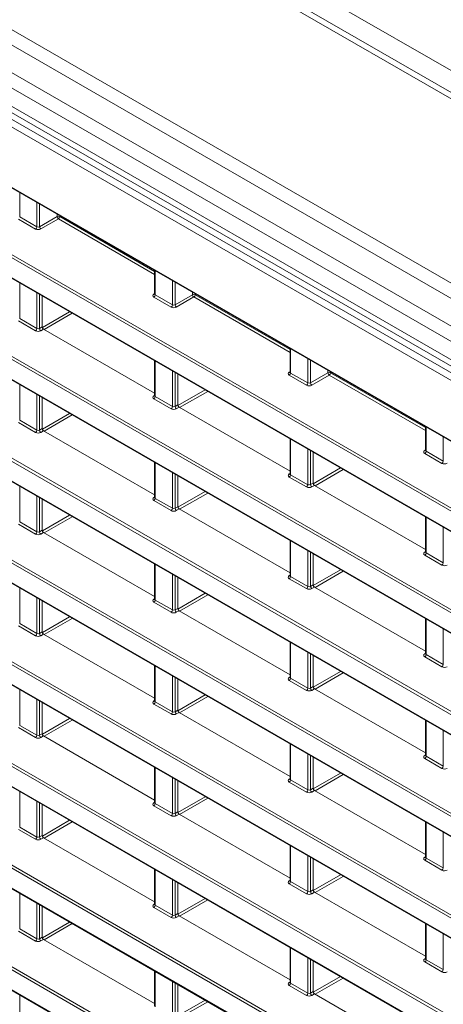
# Model space of a CAD drawing. Header units: millimetres. Extents: x 0 to 1118, y 0 to 864.
# Tile 27 of 256: x 139 to 151, y 158 to 184. Entities that reach past the tile are written whole.
import ezdxf

# ---------------------------------------------------------------- set-up
doc = ezdxf.new("R2010")
doc.units = ezdxf.units.MM

msp = doc.modelspace()

# ---------------------------------------------------------------- linework, layer by layer
at = {"color": 7, "linetype": 'Continuous', "lineweight": 15}
for p, q in [((242.924, 129.2115), (98.5504, 212.5566)), ((93.4543, 208.1696), (237.8278, 124.8246)), ((95.2709, 205.1086), (236.0016, 123.8665)), ((96.9107, 201.743), (174.2177, 157.1146)), ((91.6047, 199.3579), (181.8815, 147.2422)), ((96.8864, 199.0329), (174.6973, 154.1136)), ((91.6047, 196.6338), (184.137, 143.2161)), ((91.6047, 193.9098), (184.137, 140.492)), ((91.6047, 191.1857), (184.137, 137.768)), ((91.6047, 188.4616), (184.137, 135.0439)), ((91.6047, 185.7376), (184.137, 132.3198)), ((142.7976, 177.672), (142.7976, 177.0369)), ((139.7918, 176.9882), (139.7918, 176.1609)), ((142.7975, 177.0371), (142.7962, 177.0308)), ((142.7976, 174.3849), (139.8272, 176.0997)), ((146.4215, 175.58), (146.4215, 174.9448)), ((142.7976, 175.253), (142.7976, 174.3128)), ((143.4157, 174.8962), (143.4157, 174.0689)), ((146.4214, 174.9451), (146.4201, 174.9387)), ((142.7975, 174.3131), (142.7962, 174.3067)), ((139.7918, 174.2642), (139.7918, 173.4369)), ((146.4215, 172.2929), (143.4511, 174.0077)), ((142.7976, 171.6608), (139.8272, 173.3756)), ((150.0454, 173.4879), (150.0454, 172.8528)), ((146.4215, 173.161), (146.4215, 172.2208)), ((147.0397, 172.8041), (147.0397, 171.9768)), ((150.0453, 172.853), (150.044, 172.8467)), ((142.7976, 172.529), (142.7976, 171.5887)), ((146.4214, 172.221), (146.4201, 172.2147)), ((143.4157, 172.1721), (143.4157, 171.3448)), ((150.0454, 170.2008), (147.075, 171.9156)), ((139.7918, 171.5401), (139.7918, 170.7128)), ((142.7975, 171.589), (142.7962, 171.5826)), ((146.4215, 169.5688), (143.4511, 171.2836)), ((150.0454, 171.0689), (150.0454, 170.1287)), ((142.7976, 168.9368), (139.8272, 170.6516)), ((146.4215, 170.4369), (146.4215, 169.4967)), ((150.0453, 170.129), (150.044, 170.1226)), ((147.0397, 170.0801), (147.0397, 169.2528)), ((142.7976, 169.8049), (142.7976, 168.8647)), ((143.4157, 169.448), (143.4157, 168.6207)), ((146.4214, 169.4969), (146.4201, 169.4906)), ((150.0454, 167.4768), (147.075, 169.1915)), ((139.7918, 168.816), (139.7918, 167.9887)), ((142.7975, 168.8649), (142.7962, 168.8586)), ((146.4215, 166.8447), (143.4511, 168.5595)), ((150.0454, 168.3449), (150.0454, 167.4047)), ((142.7976, 166.2127), (139.8272, 167.9275)), ((146.4215, 167.7128), (146.4215, 166.7726)), ((147.0397, 167.356), (147.0397, 166.5287)), ((150.0453, 167.4049), (150.044, 167.3986)), ((142.7976, 167.0808), (142.7976, 166.1406)), ((143.4157, 166.724), (143.4157, 165.8967)), ((146.4214, 166.7729), (146.4201, 166.7665)), ((150.0454, 164.7527), (147.075, 166.4675)), ((142.7975, 166.1408), (142.7962, 166.1345)), ((139.7918, 166.0919), (139.7918, 165.2647)), ((146.4215, 164.1207), (143.4511, 165.8354)), ((150.0454, 165.6208), (150.0454, 164.6806)), ((142.7976, 163.4886), (139.8272, 165.2034)), ((146.4215, 164.9888), (146.4215, 164.0486)), ((147.0397, 164.6319), (147.0397, 163.8046)), ((150.0453, 164.6808), (150.044, 164.6745)), ((142.7976, 164.3568), (142.7976, 163.4165)), ((146.4214, 164.0488), (146.4201, 164.0425)), ((143.4157, 163.9999), (143.4157, 163.1726)), ((150.0454, 162.0286), (147.075, 163.7434)), ((139.7918, 163.3679), (139.7918, 162.5406)), ((142.7975, 163.4168), (142.7962, 163.4104)), ((146.4215, 161.3966), (143.4511, 163.1114)), ((150.0454, 162.8967), (150.0454, 161.9565)), ((142.7976, 160.7646), (139.8272, 162.4794)), ((146.4215, 162.2647), (146.4215, 161.3245)), ((147.0397, 161.9079), (147.0397, 161.0806)), ((150.0453, 161.9567), (150.044, 161.9504)), ((142.7976, 161.6327), (142.7976, 160.6925)), ((143.4157, 161.2758), (143.4157, 160.4485)), ((146.4214, 161.3247), (146.4201, 161.3184)), ((150.0454, 159.3045), (147.075, 161.0193)), ((139.7918, 160.6438), (139.7918, 159.8165)), ((142.7975, 160.6927), (142.7962, 160.6864)), ((146.4215, 158.6725), (143.4511, 160.3873)), ((150.0454, 160.1727), (150.0454, 159.2324)), ((142.7976, 158.0405), (139.8272, 159.7553)), ((146.4215, 159.5406), (146.4215, 158.6004)), ((147.0397, 159.1838), (147.0397, 158.3565)), ((150.0453, 159.2327), (150.044, 159.2263)), ((142.7976, 158.9086), (142.7976, 157.9684)), ((143.4157, 158.5518), (143.4157, 157.7245)), ((146.4214, 158.6007), (146.4201, 158.5943)), ((150.0454, 156.5805), (147.075, 158.2953))]:
    msp.add_line(p, q, dxfattribs=at)
at = {"color": 9, "linetype": 'Continuous', "lineweight": 0}
for p, q in [((99.337, 212.6988), (243.4583, 129.4993)), ((242.674, 129.1868), (98.3005, 212.5318)), ((238.401, 126.72), (94.0275, 210.0651)), ((238.151, 126.4561), (93.7775, 209.8012)), ((237.8278, 125.8963), (93.4543, 209.2414)), ((237.7242, 125.5478), (93.3507, 208.8929)), ((237.7242, 125.0535), (93.3507, 208.3986)), ((238.3609, 124.1366), (92.8909, 208.1146)), ((92.9777, 208.2668), (238.4477, 124.2888)), ((95.2605, 205.1315), (235.9912, 123.8894)), ((174.7235, 157.3717), (96.6902, 202.4193)), ((96.725, 202.4802), (174.6867, 157.4739)), ((96.9003, 201.7659), (174.2721, 157.1001)), ((181.4366, 148.0481), (91.5943, 199.913)), ((91.6291, 199.9738), (181.4713, 148.109)), ((96.9108, 199.6488), (174.2017, 155.0297)), ((91.5943, 199.3808), (181.8711, 147.2651)), ((174.2722, 154.9081), (96.8761, 199.588)), ((96.8761, 199.0558), (174.7236, 154.1154)), ((91.6291, 197.2498), (184.1613, 143.832)), ((184.1266, 143.7712), (91.5943, 197.1889)), ((91.5943, 196.6567), (184.1266, 143.239)), ((184.1266, 141.0471), (91.5943, 194.4648)), ((91.6291, 194.5257), (184.1613, 141.108)), ((91.5943, 193.9327), (184.1266, 140.5149)), ((184.1266, 138.323), (91.5943, 191.7408)), ((91.6291, 191.8016), (184.1613, 138.3839)), ((91.5943, 191.2086), (184.1266, 137.7909)), ((91.6291, 189.0776), (184.1613, 135.6598)), ((184.1266, 135.599), (91.5943, 189.0167)), ((91.5943, 188.4845), (184.1266, 135.0668)), ((184.1266, 132.8749), (91.5943, 186.2926)), ((91.6291, 186.3535), (184.1613, 132.9358)), ((91.5943, 185.7605), (184.1266, 132.3427)), ((139.1883, 179.7556), (139.1883, 179.1081)), ((139.6491, 178.8421), (139.6491, 179.4896)), ((139.7192, 179.4491), (139.7192, 178.8431)), ((139.1883, 179.1081), (139.6491, 178.8421)), ((139.7192, 178.8431), (140.1881, 179.1138)), ((140.2235, 179.0526), (139.7546, 178.7819)), ((140.1881, 179.1138), (140.1881, 179.1784)), ((142.7976, 177.5666), (140.2235, 179.0526)), ((140.2582, 179.138), (140.2582, 179.1134)), ((140.2582, 179.1134), (142.7976, 177.6475)), ((139.6144, 178.7812), (139.1536, 179.0472)), ((142.8122, 177.6636), (142.8122, 177.0161)), ((139.1883, 177.3366), (139.1883, 176.384)), ((143.2731, 176.75), (143.2731, 177.3975)), ((143.3432, 177.3571), (143.3432, 176.7511)), ((139.6491, 176.118), (139.6491, 177.0706)), ((139.7192, 177.0301), (139.7192, 176.119)), ((142.7763, 177.0375), (142.7976, 177.0507)), ((143.2383, 176.6891), (142.7775, 176.9552)), ((142.8122, 177.0161), (143.2731, 176.75)), ((143.3432, 176.7511), (143.8121, 177.0218)), ((143.8474, 176.9605), (143.3785, 176.6898)), ((143.8121, 177.0218), (143.8121, 177.0864)), ((146.4215, 175.4745), (143.8474, 176.9605)), ((143.8821, 177.0459), (143.8821, 177.0214)), ((143.8821, 177.0214), (146.4215, 175.5555)), ((139.7942, 176.1447), (140.5237, 176.5657)), ((140.5944, 176.5249), (139.8425, 176.0909)), ((139.6144, 176.0571), (139.1536, 176.3232)), ((139.1883, 176.384), (139.6491, 176.118)), ((139.7192, 176.119), (139.7918, 176.1609)), ((139.8272, 176.0997), (139.7546, 176.0578)), ((146.4361, 175.5715), (146.4361, 174.924)), ((142.8122, 175.2446), (142.8122, 174.292)), ((146.897, 174.658), (146.897, 175.3055)), ((146.9671, 175.265), (146.9671, 174.659)), ((143.2731, 174.0259), (143.2731, 174.9785)), ((143.3432, 174.9381), (143.3432, 174.027)), ((146.4002, 174.9455), (146.4215, 174.9586)), ((146.8623, 174.5971), (146.4014, 174.8631)), ((146.4361, 174.924), (146.897, 174.658)), ((146.9671, 174.659), (147.436, 174.9297)), ((147.4713, 174.8685), (147.0024, 174.5978)), ((147.436, 174.9297), (147.436, 174.9943)), ((150.0454, 173.3825), (147.4713, 174.8685)), ((147.5061, 174.9539), (147.5061, 174.9294)), ((147.5061, 174.9294), (150.0454, 173.4634)), ((139.1883, 174.6126), (139.1883, 173.66)), ((139.6491, 173.3939), (139.6491, 174.3465)), ((139.7192, 174.3061), (139.7192, 173.395)), ((142.7763, 174.3134), (142.7976, 174.3266)), ((143.4182, 174.0526), (144.1476, 174.4737)), ((144.2183, 174.4329), (143.4664, 173.9988)), ((143.2383, 173.9651), (142.7775, 174.2311)), ((142.8122, 174.292), (143.2731, 174.0259)), ((143.3432, 174.027), (143.4157, 174.0689)), ((139.7943, 173.4205), (140.5238, 173.8416)), ((140.5945, 173.8008), (139.8426, 173.3667)), ((143.4511, 174.0077), (143.3785, 173.9658)), ((139.6144, 173.333), (139.1536, 173.5991)), ((139.1883, 173.66), (139.6491, 173.3939)), ((139.7192, 173.395), (139.7918, 173.4369)), ((139.8272, 173.3756), (139.7546, 173.3337)), ((150.0601, 173.4795), (150.0601, 172.832)), ((146.4361, 173.1525), (146.4361, 172.1999)), ((150.5209, 172.5659), (150.5209, 173.2135)), ((146.897, 171.9339), (146.897, 172.8865)), ((146.9671, 172.846), (146.9671, 171.9349)), ((150.0241, 172.8534), (150.0454, 172.8666)), ((150.4862, 172.5051), (150.0253, 172.7711)), ((150.0601, 172.832), (150.5209, 172.5659)), ((142.8122, 172.5205), (142.8122, 171.5679)), ((143.2731, 171.3019), (143.2731, 172.2545)), ((143.3432, 172.214), (143.3432, 171.3029)), ((146.4002, 172.2214), (146.4215, 172.2346)), ((146.4361, 172.1999), (146.897, 171.9339)), ((147.0421, 171.9606), (147.7715, 172.3817)), ((147.8422, 172.3408), (147.0903, 171.9068)), ((146.8623, 171.873), (146.4014, 172.1391)), ((146.9671, 171.9349), (147.0397, 171.9768)), ((139.1883, 171.8885), (139.1883, 170.9359)), ((143.4182, 171.3285), (144.1477, 171.7496)), ((144.2184, 171.7088), (143.4665, 171.2747)), ((147.075, 171.9156), (147.0024, 171.8737)), ((139.6491, 170.6699), (139.6491, 171.6224)), ((139.7192, 171.582), (139.7192, 170.6709)), ((142.7763, 171.5894), (142.7976, 171.6025)), ((143.2383, 171.241), (142.7775, 171.507)), ((142.8122, 171.5679), (143.2731, 171.3019)), ((143.3432, 171.3029), (143.4157, 171.3448)), ((143.4511, 171.2836), (143.3785, 171.2417)), ((139.6144, 170.609), (139.1536, 170.875)), ((139.1883, 170.9359), (139.6491, 170.6699)), ((139.7943, 170.6963), (140.5238, 171.1175)), ((140.5946, 171.0767), (139.8427, 170.6426)), ((150.0601, 171.0605), (150.0601, 170.1079)), ((139.7192, 170.6709), (139.7918, 170.7128)), ((139.8272, 170.6516), (139.7546, 170.6097)), ((150.5209, 169.8419), (150.5209, 170.7944)), ((146.4361, 170.4285), (146.4361, 169.4759)), ((146.897, 169.2098), (146.897, 170.1624)), ((146.9671, 170.122), (146.9671, 169.2109)), ((150.0241, 170.1293), (150.0454, 170.1425)), ((150.0601, 170.1079), (150.5209, 169.8419)), ((150.4862, 169.781), (150.0253, 170.047)), ((142.8122, 169.7964), (142.8122, 168.8438)), ((147.0421, 169.2364), (147.7716, 169.6575)), ((147.8423, 169.6167), (147.0904, 169.1827)), ((143.2731, 168.5778), (143.2731, 169.5304)), ((143.3432, 169.4899), (143.3432, 168.5789)), ((146.4002, 169.4973), (146.4215, 169.5105)), ((146.8623, 169.149), (146.4014, 169.415)), ((146.4361, 169.4759), (146.897, 169.2098)), ((139.1883, 169.1644), (139.1883, 168.2118)), ((146.9671, 169.2109), (147.0397, 169.2528)), ((147.075, 169.1915), (147.0024, 169.1497)), ((139.6491, 167.9458), (139.6491, 168.8984)), ((139.7192, 168.8579), (139.7192, 167.9468)), ((142.7763, 168.8653), (142.7976, 168.8785)), ((143.2383, 168.5169), (142.7775, 168.783)), ((142.8122, 168.8438), (143.2731, 168.5778)), ((143.4182, 168.6043), (144.1478, 169.0254)), ((144.2185, 168.9846), (143.4666, 168.5506)), ((143.3432, 168.5789), (143.4157, 168.6207)), ((143.4511, 168.5595), (143.3785, 168.5176)), ((139.7943, 167.9722), (140.5239, 168.3934)), ((140.5947, 168.3525), (139.8428, 167.9185)), ((150.0601, 168.3364), (150.0601, 167.3838)), ((139.6144, 167.8849), (139.1536, 168.1509)), ((139.1883, 168.2118), (139.6491, 167.9458)), ((139.7192, 167.9468), (139.7918, 167.9887)), ((150.5209, 167.1178), (150.5209, 168.0704)), ((139.8272, 167.9275), (139.7546, 167.8856)), ((146.4361, 167.7044), (146.4361, 166.7518)), ((146.897, 166.4858), (146.897, 167.4384)), ((146.9671, 167.3979), (146.9671, 166.4868)), ((150.0241, 167.4053), (150.0454, 167.4185)), ((150.4862, 167.0569), (150.0253, 167.3229)), ((150.0601, 167.3838), (150.5209, 167.1178)), ((142.8122, 167.0724), (142.8122, 166.1198)), ((147.0421, 166.5122), (147.7717, 166.9334)), ((143.2731, 165.8537), (143.2731, 166.8063)), ((143.3432, 166.7659), (143.3432, 165.8548)), ((146.4002, 166.7732), (146.4215, 166.7864)), ((146.8623, 166.4249), (146.4014, 166.6909)), ((146.4361, 166.7518), (146.897, 166.4858)), ((147.8424, 166.8926), (147.0905, 166.4585)), ((139.1883, 166.4403), (139.1883, 165.4877)), ((146.9671, 166.4868), (147.0397, 166.5287)), ((147.075, 166.4675), (147.0024, 166.4256)), ((139.6491, 165.2217), (139.6491, 166.1743)), ((139.7192, 166.1338), (139.7192, 165.2228)), ((142.7763, 166.1412), (142.7976, 166.1544)), ((143.4182, 165.8801), (144.1479, 166.3013)), ((144.2186, 166.2605), (143.4667, 165.8264)), ((143.2383, 165.7929), (142.7775, 166.0589)), ((142.8122, 166.1198), (143.2731, 165.8537)), ((143.3432, 165.8548), (143.4157, 165.8967)), ((139.7943, 165.248), (140.524, 165.6692)), ((140.5948, 165.6284), (139.8429, 165.1944)), ((143.4511, 165.8354), (143.3785, 165.7936)), ((150.0601, 165.6123), (150.0601, 164.6598)), ((139.6144, 165.1608), (139.1536, 165.4269)), ((139.1883, 165.4877), (139.6491, 165.2217)), ((150.5209, 164.3937), (150.5209, 165.3463)), ((139.7192, 165.2228), (139.7918, 165.2647)), ((139.8272, 165.2034), (139.7546, 165.1615)), ((146.4361, 164.9803), (146.4361, 164.0277)), ((146.897, 163.7617), (146.897, 164.7143)), ((146.9671, 164.6738), (146.9671, 163.7627)), ((150.0241, 164.6812), (150.0454, 164.6944)), ((150.4862, 164.3328), (150.0253, 164.5989)), ((150.0601, 164.6598), (150.5209, 164.3937)), ((142.8122, 164.3483), (142.8122, 163.3957)), ((143.2731, 163.1297), (143.2731, 164.0823)), ((143.3432, 164.0418), (143.3432, 163.1307)), ((146.4002, 164.0492), (146.4215, 164.0624)), ((146.4361, 164.0277), (146.897, 163.7617)), ((147.0422, 163.7881), (147.7718, 164.2093)), ((147.8425, 164.1685), (147.0906, 163.7344)), ((146.8623, 163.7008), (146.4014, 163.9669)), ((146.9671, 163.7627), (147.0397, 163.8046)), ((139.1883, 163.7163), (139.1883, 162.7637)), ((143.4183, 163.1559), (144.148, 163.5772)), ((144.2187, 163.5364), (143.4668, 163.1023)), ((147.075, 163.7434), (147.0024, 163.7015)), ((139.6491, 162.4976), (139.6491, 163.4502)), ((139.7192, 163.4098), (139.7192, 162.4987)), ((142.7763, 163.4172), (142.7976, 163.4303)), ((143.2383, 163.0688), (142.7775, 163.3348)), ((142.8122, 163.3957), (143.2731, 163.1297)), ((143.3432, 163.1307), (143.4157, 163.1726)), ((143.4511, 163.1114), (143.3785, 163.0695)), ((139.6144, 162.4368), (139.1536, 162.7028)), ((139.1883, 162.7637), (139.6491, 162.4976)), ((139.7944, 162.5238), (140.5241, 162.9451)), ((140.5948, 162.9043), (139.843, 162.4702)), ((150.0601, 162.8883), (150.0601, 161.9357)), ((139.7192, 162.4987), (139.7918, 162.5406)), ((139.8272, 162.4794), (139.7546, 162.4375)), ((150.5209, 161.6696), (150.5209, 162.6222)), ((146.4361, 162.2563), (146.4361, 161.3037)), ((146.897, 161.0376), (146.897, 161.9902)), ((146.9671, 161.9498), (146.9671, 161.0387)), ((150.0241, 161.9571), (150.0454, 161.9703)), ((150.0601, 161.9357), (150.5209, 161.6696)), ((150.4862, 161.6088), (150.0253, 161.8748)), ((142.8122, 161.6242), (142.8122, 160.6716)), ((147.0422, 161.0639), (147.7719, 161.4851)), ((147.8426, 161.4443), (147.0907, 161.0103)), ((143.2731, 160.4056), (143.2731, 161.3582)), ((143.3432, 161.3177), (143.3432, 160.4066)), ((146.4002, 161.3251), (146.4215, 161.3383)), ((146.8623, 160.9767), (146.4014, 161.2428)), ((146.4361, 161.3037), (146.897, 161.0376)), ((139.1883, 160.9922), (139.1883, 160.0396)), ((143.4183, 160.4318), (144.1481, 160.8531)), ((146.9671, 161.0387), (147.0397, 161.0806)), ((147.075, 161.0193), (147.0024, 160.9774)), ((139.6491, 159.7736), (139.6491, 160.7262)), ((139.7192, 160.6857), (139.7192, 159.7746)), ((142.7763, 160.6931), (142.7976, 160.7063)), ((143.2383, 160.3447), (142.7775, 160.6108)), ((142.8122, 160.6716), (143.2731, 160.4056)), ((144.2188, 160.8122), (143.4669, 160.3782)), ((143.3432, 160.4066), (143.4157, 160.4485)), ((143.4511, 160.3873), (143.3785, 160.3454)), ((139.7944, 159.7997), (140.5242, 160.221)), ((140.5949, 160.1802), (139.8431, 159.7461)), ((150.0601, 160.1642), (150.0601, 159.2116)), ((139.6144, 159.7127), (139.1536, 159.9787)), ((139.1883, 160.0396), (139.6491, 159.7736)), ((139.7192, 159.7746), (139.7918, 159.8165)), ((150.5209, 158.9456), (150.5209, 159.8982)), ((139.8272, 159.7553), (139.7546, 159.7134)), ((146.4361, 159.5322), (146.4361, 158.5796)), ((146.897, 158.3135), (146.897, 159.2661)), ((146.9671, 159.2257), (146.9671, 158.3146)), ((150.0241, 159.2331), (150.0454, 159.2462)), ((150.4862, 158.8847), (150.0253, 159.1507)), ((150.0601, 159.2116), (150.5209, 158.9456)), ((142.8122, 158.9002), (142.8122, 157.9476)), ((147.0422, 158.3397), (147.772, 158.761)), ((143.2731, 157.6815), (143.2731, 158.6341)), ((143.3432, 158.5937), (143.3432, 157.6826)), ((146.4002, 158.601), (146.4215, 158.6142)), ((146.8623, 158.2527), (146.4014, 158.5187)), ((146.4361, 158.5796), (146.897, 158.3135)), ((147.8427, 158.7202), (147.0908, 158.2861)), ((139.1883, 158.2681), (139.1883, 157.3155)), ((146.9671, 158.3146), (147.0397, 158.3565)), ((147.075, 158.2953), (147.0024, 158.2534)), ((143.4183, 157.7076), (144.1482, 158.1289)), ((144.2189, 158.0881), (143.467, 157.6541))]:
    msp.add_line(p, q, dxfattribs=at)
for centre, radius, start, end in [((140.2228, 179.045), 0.077, 62.65648, 116.76622), ((140.2673, 179.1187), 0.0793, 183.52223, 236.47777), ((140.1813, 179.117), 0.077, 303.22971, 357.34769), ((139.5722, 178.8456), 0.077, 303.22971, 357.34769), ((139.7984, 178.848), 0.0793, 183.52223, 236.47777), ((142.7917, 177.0608), 0.0279, 236.5278, 281.56335), ((142.7353, 177.0196), 0.077, 303.22971, 357.34769), ((143.8468, 176.953), 0.077, 62.65648, 116.76622), ((143.8912, 177.0266), 0.0793, 183.52223, 236.47777), ((143.8052, 177.025), 0.077, 303.22971, 357.34769), ((143.1961, 176.7536), 0.077, 303.22971, 357.34769), ((143.4223, 176.7559), 0.0793, 183.52223, 236.47777), ((139.5722, 176.1216), 0.077, 303.22971, 357.34769), ((139.7984, 176.1239), 0.0793, 183.52223, 236.47777), ((146.4156, 174.9687), 0.0279, 236.5278, 281.56335), ((146.3592, 174.9276), 0.077, 303.22971, 357.34769), ((147.4707, 174.8609), 0.077, 62.65648, 116.76622), ((147.5151, 174.9346), 0.0793, 183.52223, 236.47777), ((147.4291, 174.9329), 0.077, 303.22971, 357.34769), ((146.82, 174.6615), 0.077, 303.22971, 357.34769), ((147.0462, 174.6639), 0.0793, 183.52223, 236.47777), ((142.7917, 174.3367), 0.0279, 236.5278, 281.56335), ((142.7353, 174.2956), 0.077, 303.22971, 357.34769), ((143.1961, 174.0295), 0.077, 303.22971, 357.34769), ((143.4223, 174.0319), 0.0793, 183.52223, 236.47777), ((139.5722, 173.3975), 0.077, 303.22971, 357.34769), ((139.7984, 173.3998), 0.0793, 183.52223, 236.47777), ((150.0395, 172.8767), 0.0279, 236.5278, 281.56335), ((149.9831, 172.8355), 0.077, 303.22971, 357.34769), ((150.444, 172.5695), 0.077, 303.22971, 357.34769), ((146.4156, 172.2447), 0.0279, 236.5278, 281.56335), ((146.3592, 172.2035), 0.077, 303.22971, 357.34769), ((146.82, 171.9375), 0.077, 303.22971, 357.34769), ((147.0462, 171.9398), 0.0793, 183.52223, 236.47777), ((142.7917, 171.6126), 0.0279, 236.5278, 281.56335), ((142.7353, 171.5715), 0.077, 303.22971, 357.34769), ((143.1961, 171.3054), 0.077, 303.22971, 357.34769), ((143.4223, 171.3078), 0.0793, 183.52223, 236.47777), ((139.5722, 170.6734), 0.077, 303.22971, 357.34769), ((139.7984, 170.6758), 0.0793, 183.52223, 236.47777), ((150.0395, 170.1526), 0.0279, 236.5278, 281.56335), ((149.9831, 170.1115), 0.077, 303.22971, 357.34769), ((150.444, 169.8454), 0.077, 303.22971, 357.34769), ((146.4156, 169.5206), 0.0279, 236.5278, 281.56335), ((146.3592, 169.4794), 0.077, 303.22971, 357.34769), ((146.82, 169.2134), 0.077, 303.22971, 357.34769), ((147.0462, 169.2157), 0.0793, 183.52223, 236.47777), ((142.7917, 168.8886), 0.0279, 236.5278, 281.56335), ((142.7353, 168.8474), 0.077, 303.22971, 357.34769), ((143.1961, 168.5814), 0.077, 303.22971, 357.34769), ((143.4223, 168.5837), 0.0793, 183.52223, 236.47777), ((139.5722, 167.9493), 0.077, 303.22971, 357.34769), ((139.7984, 167.9517), 0.0793, 183.52223, 236.47777), ((150.0395, 167.4285), 0.0279, 236.5278, 281.56335), ((149.9831, 167.3874), 0.077, 303.22971, 357.34769), ((150.444, 167.1213), 0.077, 303.22971, 357.34769), ((146.4156, 166.7965), 0.0279, 236.5278, 281.56335), ((146.3592, 166.7554), 0.077, 303.22971, 357.34769), ((146.82, 166.4893), 0.077, 303.22971, 357.34769), ((147.0462, 166.4917), 0.0793, 183.52223, 236.47777), ((142.7917, 166.1645), 0.0279, 236.5278, 281.56335), ((142.7353, 166.1233), 0.077, 303.22971, 357.34769), ((143.1961, 165.8573), 0.077, 303.22971, 357.34769), ((143.4223, 165.8597), 0.0793, 183.52223, 236.47777), ((139.5722, 165.2253), 0.077, 303.22971, 357.34769), ((139.7984, 165.2276), 0.0793, 183.52223, 236.47777), ((150.0395, 164.7045), 0.0279, 236.5278, 281.56335), ((149.9831, 164.6633), 0.077, 303.22971, 357.34769), ((150.444, 164.3973), 0.077, 303.22971, 357.34769), ((146.4156, 164.0725), 0.0279, 236.5278, 281.56335), ((146.3592, 164.0313), 0.077, 303.22971, 357.34769), ((146.82, 163.7653), 0.077, 303.22971, 357.34769), ((147.0462, 163.7676), 0.0793, 183.52223, 236.47777), ((142.7917, 163.4404), 0.0279, 236.5278, 281.56335), ((142.7353, 163.3993), 0.077, 303.22971, 357.34769), ((143.1961, 163.1332), 0.077, 303.22971, 357.34769), ((143.4223, 163.1356), 0.0793, 183.52223, 236.47777), ((139.5722, 162.5012), 0.077, 303.22971, 357.34769), ((139.7984, 162.5036), 0.0793, 183.52223, 236.47777), ((150.0395, 161.9804), 0.0279, 236.5278, 281.56335), ((149.9831, 161.9392), 0.077, 303.22971, 357.34769), ((150.444, 161.6732), 0.077, 303.22971, 357.34769), ((146.4156, 161.3484), 0.0279, 236.5278, 281.56335), ((146.3592, 161.3072), 0.077, 303.22971, 357.34769), ((146.82, 161.0412), 0.077, 303.22971, 357.34769), ((147.0462, 161.0435), 0.0793, 183.52223, 236.47777), ((142.7917, 160.7164), 0.0279, 236.5278, 281.56335), ((142.7353, 160.6752), 0.077, 303.22971, 357.34769), ((143.1961, 160.4092), 0.077, 303.22971, 357.34769), ((143.4223, 160.4115), 0.0793, 183.52223, 236.47777), ((139.5722, 159.7771), 0.077, 303.22971, 357.34769), ((139.7984, 159.7795), 0.0793, 183.52223, 236.47777), ((150.0395, 159.2563), 0.0279, 236.5278, 281.56335), ((149.9831, 159.2152), 0.077, 303.22971, 357.34769), ((150.444, 158.9491), 0.077, 303.22971, 357.34769), ((146.4156, 158.6243), 0.0279, 236.5278, 281.56335), ((146.3592, 158.5832), 0.077, 303.22971, 357.34769), ((146.82, 158.3171), 0.077, 303.22971, 357.34769), ((147.0462, 158.3195), 0.0793, 183.52223, 236.47777)]:
    msp.add_arc(centre, radius, start, end, dxfattribs=at)
for centre, major_axis, ratio, start_param, end_param in [((139.6845, 178.8639), (0.05, 0.0016), 0.5970671, 3.9082847, 5.4616278), ((139.6851, 178.8234), (0.1, 0.0015), 0.5872749, 3.9179556, 5.4712987), ((142.8482, 176.9974), (0.1, 0.0015), 0.5872749, 2.3646126, 3.9179556), ((142.8476, 177.0379), (0.05, 0.0016), 0.5970671, 3.1228866, 3.9082847), ((143.309, 176.7314), (0.1, 0.0015), 0.5872749, 3.9179556, 5.4712987), ((143.3084, 176.7719), (0.05, 0.0016), 0.5970671, 3.9082847, 5.4616278), ((139.6851, 176.0994), (0.1, 0.0015), 0.5872749, 3.9179556, 5.4712987), ((139.6845, 176.1398), (0.05, 0.0016), 0.5970671, 3.9082847, 5.4616278), ((146.4721, 174.9054), (0.1, 0.0015), 0.5872749, 2.3646126, 3.9179556), ((146.4715, 174.9458), (0.05, 0.0016), 0.5970671, 3.1228866, 3.9082847), ((146.933, 174.6393), (0.1, 0.0015), 0.5872749, 3.9179556, 5.4712987), ((146.9323, 174.6798), (0.05, 0.0016), 0.5970671, 3.9082847, 5.4616278), ((142.8482, 174.2734), (0.1, 0.0015), 0.5872749, 2.3646126, 3.9179556), ((142.8476, 174.3138), (0.05, 0.0016), 0.5970671, 3.1228866, 3.9082847), ((143.309, 174.0073), (0.1, 0.0015), 0.5872749, 3.9179556, 5.4712987), ((143.3084, 174.0478), (0.05, 0.0016), 0.5970671, 3.9082847, 5.4616278), ((139.6851, 173.3753), (0.1, 0.0015), 0.5872749, 3.9179556, 5.4712987), ((139.6845, 173.4158), (0.05, 0.0016), 0.5970671, 3.9082847, 5.4616278), ((150.096, 172.8133), (0.1, 0.0015), 0.5872749, 2.3646126, 3.9179556), ((150.0954, 172.8538), (0.05, 0.0016), 0.5970671, 3.1228866, 3.9082847), ((150.5569, 172.5473), (0.1, 0.0015), 0.5872749, 3.9179556, 5.4712987), ((146.4721, 172.1813), (0.1, 0.0015), 0.5872749, 2.3646126, 3.9179556), ((146.4715, 172.2218), (0.05, 0.0016), 0.5970671, 3.1228866, 3.9082847), ((146.9323, 171.9557), (0.05, 0.0016), 0.5970671, 3.9082847, 5.4616278), ((146.933, 171.9153), (0.1, 0.0015), 0.5872749, 3.9179556, 5.4712987), ((142.8482, 171.5493), (0.1, 0.0015), 0.5872749, 2.3646126, 3.9179556), ((142.8476, 171.5898), (0.05, 0.0016), 0.5970671, 3.1228866, 3.9082847), ((143.309, 171.2832), (0.1, 0.0015), 0.5872749, 3.9179556, 5.4712987), ((143.3084, 171.3237), (0.05, 0.0016), 0.5970671, 3.9082847, 5.4616278), ((139.6851, 170.6512), (0.1, 0.0015), 0.5872749, 3.9179556, 5.4712987), ((139.6845, 170.6917), (0.05, 0.0016), 0.5970671, 3.9082847, 5.4616278), ((150.096, 170.0893), (0.1, 0.0015), 0.5872749, 2.3646126, 3.9179556), ((150.0954, 170.1297), (0.05, 0.0016), 0.5970671, 3.1228866, 3.9082847), ((150.5569, 169.8232), (0.1, 0.0015), 0.5872749, 3.9179556, 5.4712987), ((146.4721, 169.4572), (0.1, 0.0015), 0.5872749, 2.3646126, 3.9179556), ((146.4715, 169.4977), (0.05, 0.0016), 0.5970671, 3.1228866, 3.9082847), ((146.933, 169.1912), (0.1, 0.0015), 0.5872749, 3.9179556, 5.4712987), ((146.9323, 169.2317), (0.05, 0.0016), 0.5970671, 3.9082847, 5.4616278), ((142.8482, 168.8252), (0.1, 0.0015), 0.5872749, 2.3646126, 3.9179556), ((142.8476, 168.8657), (0.05, 0.0016), 0.5970671, 3.1228866, 3.9082847), ((143.309, 168.5592), (0.1, 0.0015), 0.5872749, 3.9179556, 5.4712987), ((143.3084, 168.5996), (0.05, 0.0016), 0.5970671, 3.9082847, 5.4616278), ((139.6851, 167.9272), (0.1, 0.0015), 0.5872749, 3.9179556, 5.4712987), ((139.6845, 167.9676), (0.05, 0.0016), 0.5970671, 3.9082847, 5.4616278), ((150.096, 167.3652), (0.1, 0.0015), 0.5872749, 2.3646126, 3.9179556), ((150.0954, 167.4057), (0.05, 0.0016), 0.5970671, 3.1228866, 3.9082847), ((150.5569, 167.0992), (0.1, 0.0015), 0.5872749, 3.9179556, 5.4712987), ((146.4721, 166.7332), (0.1, 0.0015), 0.5872749, 2.3646126, 3.9179556), ((146.4715, 166.7736), (0.05, 0.0016), 0.5970671, 3.1228866, 3.9082847), ((146.933, 166.4671), (0.1, 0.0015), 0.5872749, 3.9179556, 5.4712987), ((146.9323, 166.5076), (0.05, 0.0016), 0.5970671, 3.9082847, 5.4616278), ((142.8482, 166.1011), (0.1, 0.0015), 0.5872749, 2.3646126, 3.9179556), ((142.8476, 166.1416), (0.05, 0.0016), 0.5970671, 3.1228866, 3.9082847), ((143.309, 165.8351), (0.1, 0.0015), 0.5872749, 3.9179556, 5.4712987), ((143.3084, 165.8756), (0.05, 0.0016), 0.5970671, 3.9082847, 5.4616278), ((139.6851, 165.2031), (0.1, 0.0015), 0.5872749, 3.9179556, 5.4712987), ((139.6845, 165.2435), (0.05, 0.0016), 0.5970671, 3.9082847, 5.4616278), ((150.096, 164.6411), (0.1, 0.0015), 0.5872749, 2.3646126, 3.9179556), ((150.0954, 164.6816), (0.05, 0.0016), 0.5970671, 3.1228866, 3.9082847), ((150.5569, 164.3751), (0.1, 0.0015), 0.5872749, 3.9179556, 5.4712987), ((146.4721, 164.0091), (0.1, 0.0015), 0.5872749, 2.3646126, 3.9179556), ((146.4715, 164.0496), (0.05, 0.0016), 0.5970671, 3.1228866, 3.9082847), ((146.9323, 163.7835), (0.05, 0.0016), 0.5970671, 3.9082847, 5.4616278), ((146.933, 163.7431), (0.1, 0.0015), 0.5872749, 3.9179556, 5.4712987), ((142.8482, 163.3771), (0.1, 0.0015), 0.5872749, 2.3646126, 3.9179556), ((142.8476, 163.4175), (0.05, 0.0016), 0.5970671, 3.1228866, 3.9082847), ((143.309, 163.111), (0.1, 0.0015), 0.5872749, 3.9179556, 5.4712987), ((143.3084, 163.1515), (0.05, 0.0016), 0.5970671, 3.9082847, 5.4616278), ((139.6851, 162.479), (0.1, 0.0015), 0.5872749, 3.9179556, 5.4712987), ((139.6845, 162.5195), (0.05, 0.0016), 0.5970671, 3.9082847, 5.4616278), ((150.096, 161.9171), (0.1, 0.0015), 0.5872749, 2.3646126, 3.9179556), ((150.0954, 161.9575), (0.05, 0.0016), 0.5970671, 3.1228866, 3.9082847), ((150.5569, 161.651), (0.1, 0.0015), 0.5872749, 3.9179556, 5.4712987), ((146.4721, 161.285), (0.1, 0.0015), 0.5872749, 2.3646126, 3.9179556), ((146.4715, 161.3255), (0.05, 0.0016), 0.5970671, 3.1228866, 3.9082847), ((146.933, 161.019), (0.1, 0.0015), 0.5872749, 3.9179556, 5.4712987), ((146.9323, 161.0595), (0.05, 0.0016), 0.5970671, 3.9082847, 5.4616278), ((142.8482, 160.653), (0.1, 0.0015), 0.5872749, 2.3646126, 3.9179556), ((142.8476, 160.6935), (0.05, 0.0016), 0.5970671, 3.1228866, 3.9082847), ((143.309, 160.387), (0.1, 0.0015), 0.5872749, 3.9179556, 5.4712987), ((143.3084, 160.4274), (0.05, 0.0016), 0.5970671, 3.9082847, 5.4616278), ((139.6851, 159.7549), (0.1, 0.0015), 0.5872749, 3.9179556, 5.4712987), ((139.6845, 159.7954), (0.05, 0.0016), 0.5970671, 3.9082847, 5.4616278), ((150.096, 159.193), (0.1, 0.0015), 0.5872749, 2.3646126, 3.9179556), ((150.0954, 159.2334), (0.05, 0.0016), 0.5970671, 3.1228866, 3.9082847), ((150.5569, 158.9269), (0.1, 0.0015), 0.5872749, 3.9179556, 5.4712987), ((146.4721, 158.561), (0.1, 0.0015), 0.5872749, 2.3646126, 3.9179556), ((146.4715, 158.6014), (0.05, 0.0016), 0.5970671, 3.1228866, 3.9082847), ((146.933, 158.2949), (0.1, 0.0015), 0.5872749, 3.9179556, 5.4712987), ((146.9323, 158.3354), (0.05, 0.0016), 0.5970671, 3.9082847, 5.4616278)]:
    msp.add_ellipse(centre, major_axis=major_axis, ratio=ratio, start_param=start_param, end_param=end_param, dxfattribs=at)
at = {"color": 7, "linetype": 'Continuous', "lineweight": 15}
for centre in [(139.8272, 176.1405), (143.4511, 174.0485), (139.8272, 173.4165), (147.075, 171.9564), (143.4511, 171.3244), (139.8272, 170.6924), (147.075, 169.2324), (143.4511, 168.6003), (139.8272, 167.9683), (147.075, 166.5083), (143.4511, 165.8763), (139.8272, 165.2443), (147.075, 163.7842), (143.4511, 163.1522), (139.8272, 162.5202), (147.075, 161.0602), (143.4511, 160.4281), (139.8272, 159.7961), (147.075, 158.3361)]:
    msp.add_ellipse(centre, major_axis=(-0.025, 0.0433), ratio=0.5775574, start_param=0.7856318, end_param=2.3561235, dxfattribs=at)

doc.saveas('drawing.dxf')
